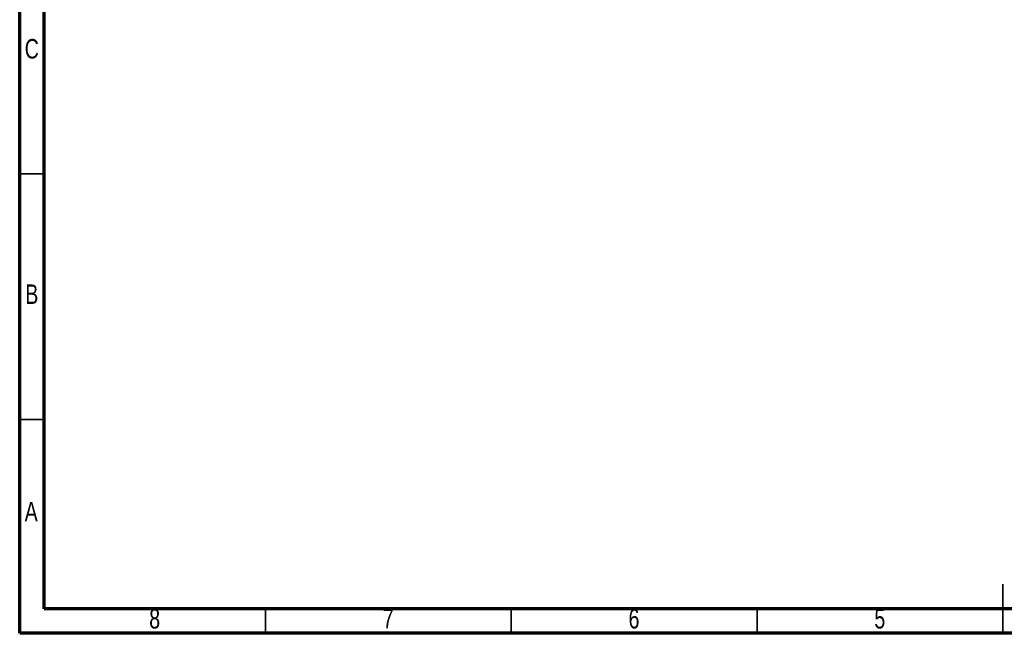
# Model space of a CAD drawing. Header units: millimetres. Extents: x 15 to 415, y 5 to 292.
# Tile 1 of 30: x 15 to 215, y 5 to 130. Entities that reach past the tile are written whole.
import ezdxf

# ---------------------------------------------------------------- set-up
doc = ezdxf.new("R2010")
doc.units = ezdxf.units.MM
doc.styles.add('SLDTEXTSTYLE0', font='TXT', dxfattribs={"width": 0.75})

msp = doc.modelspace()

# ---------------------------------------------------------------- linework, layer by layer
at = {"color": 7, "linetype": 'Continuous', "lineweight": 70}
for p, q in [((15, 5), (15, 292)), ((20, 10), (20, 287)), ((410, 10), (20, 10)), ((415, 5), (15, 5))]:
    msp.add_line(p, q, dxfattribs=at)
at = {"color": 7, "linetype": 'Continuous', "lineweight": 35}
for p, q in [((20, 98.5), (15, 98.5)), ((20, 48.5), (15, 48.5)), ((215, 5), (215, 15)), ((65, 10), (65, 5)), ((115, 10), (115, 5)), ((165, 10), (165, 5)), ((215, 10), (215, 5))]:
    msp.add_line(p, q, dxfattribs=at)

# ---------------------------------------------------------------- texts
at = {"color": 7, "linetype": 'Continuous', "lineweight": 0, "char_height": 3.9688, "attachment_point": 2, "style": 'SLDTEXTSTYLE0'}
for s, insert in [('C', (17.4587, 125.9529)), ('B', (17.4706, 76.01)), ('A', (17.3397, 31.76)), ('6', (139.96, 9.9529)), ('8', (42.46, 9.9529)), ('7', (89.96, 9.9529)), ('5', (189.96, 9.9529))]:
    msp.add_mtext(s, dxfattribs=dict(at, insert=insert))

doc.saveas('drawing.dxf')
